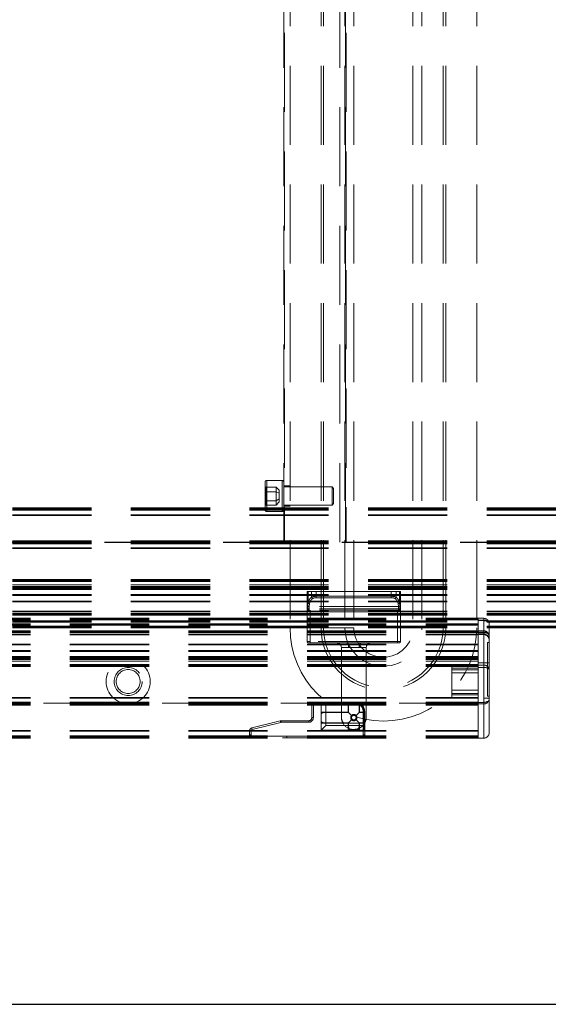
# Model space of a CAD drawing. Header units: millimetres. Extents: x 8 to 290, y 2 to 202.
# Tile 12 of 104: x 96 to 105, y 62 to 78. Entities that reach past the tile are written whole.
import ezdxf

# ---------------------------------------------------------------- set-up
doc = ezdxf.new("R2010")
doc.units = ezdxf.units.MM
doc.linetypes.add('HIDDEN', pattern=[1.905, 1.27, -0.635])

msp = doc.modelspace()

# ---------------------------------------------------------------- linework, layer by layer
at = {"color": 7, "linetype": 'HIDDEN', "lineweight": 18}
for p, q in [((100.53283, 105.48414), (100.53283, 67.88414)), ((101.03108, 105.48414), (101.03108, 67.88414)), ((101.07204, 105.48414), (101.07204, 67.88414)), ((101.41448, 105.48414), (101.41448, 67.88414)), ((101.55783, 105.48414), (101.55783, 67.88414)), ((102.50783, 105.48414), (102.50783, 67.88414)), ((102.65118, 105.48414), (102.65118, 67.88414)), ((102.99362, 105.48414), (102.99362, 67.88414)), ((103.03458, 105.48414), (103.03458, 67.88414)), ((103.53283, 105.48414), (103.53283, 67.88414)), ((100.43283, 69.25914), (100.43283, 104.10914)), ((100.44283, 104.10914), (100.44283, 69.25914)), ((101.42283, 69.25914), (101.42283, 104.10914)), ((101.43283, 104.10914), (101.43283, 69.25914)), ((101.33283, 69.25914), (101.33283, 92.48414)), ((100.13283, 69.80428), (100.13283, 70.22414)), ((100.40783, 70.24914), (100.15783, 70.24914)), ((100.15783, 70.24752), (100.15783, 69.7492)), ((100.40783, 70.24907), (100.40783, 69.75076)), ((100.14283, 70.06845), (100.14283, 70.14062)), ((100.14283, 70.14062), (100.30783, 70.14062)), ((100.14283, 69.92411), (100.14283, 70.06845)), ((100.30783, 70.06845), (100.14283, 70.06845)), ((100.30783, 70.14062), (100.30783, 70.06845)), ((100.30783, 70.14062), (100.35783, 70.09414)), ((100.30783, 70.06845), (100.30783, 69.92411)), ((100.35783, 70.04664), (100.30783, 70.06845)), ((100.53283, 70.16164), (100.43283, 70.16164)), ((101.20783, 70.14414), (100.43283, 70.14414)), ((101.20783, 69.85414), (101.20783, 70.14414)), ((101.23283, 70.11914), (101.20783, 70.14414)), ((101.23283, 70.11914), (101.23283, 69.87914)), ((100.14283, 69.85194), (100.14283, 69.92411)), ((100.14283, 69.92411), (100.30783, 69.92411)), ((100.30783, 69.92411), (100.35783, 69.95164)), ((100.30783, 69.92411), (100.30783, 69.85194)), ((71.30783, 69.80914), (140.73283, 69.80914)), ((71.30783, 69.79914), (140.73283, 69.79914)), ((71.30783, 69.78414), (140.73283, 69.78414)), ((71.30783, 69.77164), (140.73283, 69.77164)), ((100.13283, 69.77414), (100.13283, 69.80428)), ((100.14283, 69.85194), (100.30783, 69.85194)), ((100.15783, 69.74914), (100.40783, 69.74914)), ((100.30783, 69.85194), (100.35783, 69.90414)), ((100.43283, 69.85414), (101.20783, 69.85414)), ((100.43283, 69.83664), (100.53283, 69.83664)), ((101.20783, 69.85414), (101.23283, 69.87914)), ((71.30783, 69.69414), (140.73283, 69.69414)), ((71.30783, 69.68414), (140.73283, 69.68414)), ((71.30783, 69.27827), (140.73283, 69.27827)), ((71.30783, 69.2712), (140.73283, 69.2712)), ((71.30783, 69.26914), (140.73283, 69.26914)), ((71.30783, 69.26621), (140.73283, 69.26621)), ((140.73283, 69.25914), (71.30783, 69.25914)), ((140.73283, 69.25441), (71.30783, 69.25441)), ((71.30783, 69.25315), (140.73283, 69.25315)), ((71.30783, 69.25314), (140.73283, 69.25314)), ((71.30783, 69.25314), (140.73283, 69.25314)), ((71.30783, 69.25314), (140.73283, 69.25314)), ((71.30783, 69.25314), (140.73283, 69.25314)), ((71.30783, 69.25314), (140.73283, 69.25314)), ((71.30783, 69.25314), (140.73283, 69.25314)), ((71.30783, 69.25314), (140.73283, 69.25314)), ((71.30783, 69.25314), (140.73283, 69.25314)), ((71.30783, 69.25314), (140.73283, 69.25314)), ((71.30783, 69.25314), (140.73283, 69.25314)), ((71.30783, 69.25314), (140.73283, 69.25314)), ((71.30783, 69.25314), (140.73283, 69.25314)), ((71.30783, 69.25314), (140.73283, 69.25314)), ((71.30783, 69.25314), (140.73283, 69.25314)), ((71.30783, 69.25314), (140.73283, 69.25314)), ((71.30783, 69.25314), (140.73283, 69.25314)), ((71.30783, 69.25314), (140.73283, 69.25314)), ((71.30783, 69.25314), (140.73283, 69.25314)), ((71.30783, 69.25314), (140.73283, 69.25314)), ((71.30783, 69.25314), (140.73283, 69.25314)), ((71.30783, 69.25314), (140.73283, 69.25314)), ((71.30783, 69.25314), (140.73283, 69.25314)), ((71.30783, 69.25314), (140.73283, 69.25314)), ((71.30783, 69.25314), (140.73283, 69.25314)), ((71.30783, 69.25314), (140.73283, 69.25314)), ((71.30783, 69.25314), (140.73283, 69.25314)), ((71.30783, 69.25314), (140.73283, 69.25314)), ((71.30783, 69.25314), (140.73283, 69.25314)), ((71.30783, 69.25314), (140.73283, 69.25314)), ((71.30783, 69.25314), (140.73283, 69.25314)), ((71.30783, 69.25314), (140.73283, 69.25314)), ((71.30783, 69.25314), (140.73283, 69.25314)), ((71.30783, 69.25314), (140.73283, 69.25314)), ((71.30783, 69.25314), (140.73283, 69.25314)), ((71.30783, 69.25314), (140.73283, 69.25314)), ((71.30783, 69.25314), (140.73283, 69.25314)), ((71.30783, 69.25314), (140.73283, 69.25314)), ((71.30783, 69.25314), (140.73283, 69.25314)), ((71.30783, 69.25314), (140.73283, 69.25314)), ((71.30783, 69.25314), (140.73283, 69.25314)), ((71.30783, 69.25314), (140.73283, 69.25314)), ((71.30783, 69.25314), (140.73283, 69.25314)), ((71.30783, 69.25314), (140.73283, 69.25314)), ((71.30783, 69.25314), (140.73283, 69.25314)), ((71.30783, 69.25314), (140.73283, 69.25314)), ((71.30783, 69.25314), (140.73283, 69.25314)), ((71.30783, 69.25314), (140.73283, 69.25314)), ((71.30783, 69.25314), (140.73283, 69.25314)), ((71.30783, 69.25314), (140.73283, 69.25314)), ((71.30783, 69.25314), (140.73283, 69.25314)), ((71.30783, 69.25313), (140.73283, 69.25313)), ((71.30783, 69.25313), (140.73283, 69.25313)), ((71.30783, 69.25222), (140.73283, 69.25222)), ((71.30783, 69.25207), (140.73283, 69.25207)), ((71.30783, 69.24968), (140.73283, 69.24968)), ((71.30783, 69.24916), (140.73283, 69.24916)), ((71.30783, 69.24915), (140.73283, 69.24915)), ((71.30783, 69.24915), (140.73283, 69.24915)), ((71.30783, 69.24915), (140.73283, 69.24915)), ((71.30783, 69.24915), (140.73283, 69.24915)), ((71.30783, 69.24915), (140.73283, 69.24915)), ((71.30783, 69.24914), (140.73283, 69.24914)), ((71.30783, 69.24913), (140.73283, 69.24913)), ((71.30783, 69.24913), (140.73283, 69.24913)), ((71.30783, 69.24913), (140.73283, 69.24913)), ((71.30783, 69.24913), (140.73283, 69.24913)), ((71.30783, 69.24913), (140.73283, 69.24913)), ((71.30783, 69.24823), (140.73283, 69.24823)), ((71.30783, 69.248), (140.73283, 69.248)), ((71.30783, 69.24708), (140.73283, 69.24708)), ((71.30783, 69.24001), (140.73283, 69.24001)), ((71.30783, 69.22941), (140.73283, 69.22941)), ((71.30783, 69.16414), (107.47513, 69.16414)), ((71.30783, 69.15414), (107.45206, 69.15414)), ((71.30783, 69.15414), (140.73283, 69.15414)), ((71.30783, 68.65914), (107.58283, 68.65914)), ((71.30783, 68.64414), (107.40283, 68.64414)), ((71.30783, 68.64414), (140.73283, 68.64414)), ((71.30783, 68.63414), (107.417, 68.63414)), ((71.30783, 68.62414), (107.43316, 68.62414)), ((71.30783, 68.62414), (140.73283, 68.62414)), ((71.30783, 68.57164), (140.73283, 68.57164)), ((71.30783, 68.54414), (140.73283, 68.54414)), ((71.30783, 68.53414), (140.73283, 68.53414)), ((71.30783, 68.52414), (140.73283, 68.52414)), ((71.30783, 68.50914), (140.73283, 68.50914)), ((71.30783, 68.49914), (140.73283, 68.49914)), ((71.30783, 68.41914), (140.73283, 68.41914)), ((71.30783, 68.41015), (140.73283, 68.41015)), ((71.30783, 68.40914), (140.73283, 68.40914)), ((71.30783, 68.40061), (140.73283, 68.40061)), ((71.30783, 68.39914), (140.73283, 68.39914)), ((100.80783, 68.18914), (100.80783, 68.46414)), ((100.80783, 68.46414), (100.82396, 68.46414)), ((100.82396, 68.2786), (100.82396, 68.46414)), ((100.82396, 68.46414), (100.87762, 68.46414)), ((100.87762, 68.46414), (100.87762, 68.3734)), ((100.87762, 68.46414), (100.95536, 68.46414)), ((100.95536, 68.46414), (100.95536, 68.3881)), ((100.95536, 68.46414), (102.1603, 68.46414)), ((100.95536, 68.3881), (102.1603, 68.3881)), ((100.95536, 68.36503), (102.1603, 68.36503)), ((102.1603, 68.46414), (102.1603, 68.3881)), ((102.1603, 68.46414), (102.23804, 68.46414)), ((102.23804, 68.46414), (102.23804, 68.3734)), ((102.23804, 68.46414), (102.2917, 68.46414)), ((102.2917, 68.46414), (102.2917, 68.2786)), ((102.2917, 68.46414), (102.30783, 68.46414)), ((102.30783, 68.46414), (102.30783, 68.18914)), ((71.30783, 68.30914), (140.73283, 68.30914)), ((71.30783, 68.29914), (140.73283, 68.29914)), ((100.80783, 68.18914), (100.818, 68.18914)), ((100.80783, 67.66414), (100.80783, 68.18914)), ((100.818, 68.18914), (100.818, 68.22664)), ((100.818, 68.18914), (100.84046, 68.18914)), ((100.84046, 68.18914), (100.818, 68.18914)), ((100.84493, 68.27118), (100.84046, 68.22664)), ((100.84046, 68.22664), (100.84493, 68.27118)), ((102.2752, 68.22664), (100.84046, 68.22664)), ((100.84046, 68.22664), (100.84046, 68.18914)), ((102.2752, 68.18914), (100.84046, 68.18914)), ((100.84046, 68.18914), (100.84046, 68.16414)), ((100.84046, 68.16414), (100.84046, 68.18914)), ((102.2752, 68.22664), (102.27073, 68.27118)), ((102.27073, 68.27118), (102.2752, 68.22664)), ((102.2752, 68.22664), (102.2752, 68.18914)), ((102.2752, 68.18914), (102.29766, 68.18914)), ((102.2752, 68.16414), (102.2752, 68.18914)), ((102.2752, 68.18914), (102.2752, 68.16414)), ((102.29766, 68.18914), (102.2752, 68.18914)), ((102.29766, 68.22664), (102.29766, 68.18914)), ((102.29766, 68.18914), (102.30783, 68.18914)), ((102.30783, 67.66414), (102.30783, 68.18914)), ((34.13283, 68.03414), (103.55783, 68.03414)), ((34.13283, 68.02414), (103.55783, 68.02414)), ((34.13283, 68.00914), (103.55783, 68.00914)), ((71.30783, 68.14767), (140.73283, 68.14767)), ((71.30783, 68.13812), (140.73283, 68.13812)), ((71.30783, 68.10914), (140.73283, 68.10914)), ((71.30783, 68.09414), (140.73283, 68.09414)), ((71.30783, 68.08414), (140.73283, 68.08414)), ((100.84046, 68.16414), (100.83283, 68.16414)), ((102.2752, 68.16414), (100.84046, 68.16414)), ((100.85783, 68.13914), (100.84116, 68.13914)), ((100.84116, 68.13914), (100.85783, 68.13914)), ((100.85783, 68.16414), (100.85783, 68.13914)), ((100.85783, 68.13914), (100.85783, 68.16414)), ((102.25783, 68.13914), (100.85783, 68.13914)), ((100.85783, 68.13914), (100.85783, 67.66414)), ((102.25783, 68.13914), (102.25783, 68.16414)), ((102.25783, 68.16414), (102.25783, 68.13914)), ((102.2745, 68.13914), (102.25783, 68.13914)), ((102.25783, 67.66414), (102.25783, 68.13914)), ((102.25783, 68.13914), (102.2745, 68.13914)), ((102.28283, 68.16414), (102.2752, 68.16414)), ((103.64533, 68.03414), (103.55783, 68.03414)), ((103.55783, 68.02414), (103.55783, 68.03414)), ((103.55783, 67.83414), (103.55783, 68.02414)), ((103.69895, 68.01485), (103.69217, 68.02055)), ((34.13283, 67.94414), (103.55783, 67.94414)), ((34.13283, 67.93414), (103.55783, 67.93414)), ((34.13283, 67.92414), (103.55783, 67.92414)), ((71.30783, 67.99414), (140.73283, 67.99414)), ((71.30783, 67.98414), (140.73283, 67.98414)), ((71.30783, 67.97414), (140.73283, 67.97414)), ((71.30783, 67.90914), (140.73283, 67.90914)), ((71.30783, 67.89414), (140.73283, 67.89414)), ((71.30783, 67.88414), (140.73283, 67.88414)), ((101.07204, 67.88414), (101.03108, 67.88414)), ((101.41448, 67.88414), (101.07204, 67.88414)), ((101.55783, 67.88414), (101.41448, 67.88414)), ((102.65118, 67.88414), (102.50783, 67.88414)), ((102.99362, 67.88414), (102.65118, 67.88414)), ((103.03458, 67.88414), (102.99362, 67.88414)), ((103.55783, 68.00635), (103.64533, 68.00635)), ((103.64533, 67.99664), (103.55783, 67.99664)), ((103.64533, 67.80069), (103.64533, 68.00635)), ((103.64533, 67.99664), (103.64533, 66.68414)), ((103.73283, 67.77804), (103.73283, 67.94664)), ((34.13283, 67.83414), (103.55783, 67.83414)), ((34.13283, 67.82414), (103.55783, 67.82414)), ((34.13283, 67.80914), (103.55783, 67.80914)), ((34.13283, 67.78015), (103.55783, 67.78015)), ((34.13283, 67.77061), (103.55783, 67.77061)), ((103.64533, 67.83414), (103.55783, 67.83414)), ((103.55783, 67.80914), (103.55783, 67.83414)), ((103.64533, 67.82912), (103.55783, 67.82912)), ((103.55783, 67.80914), (103.64533, 67.80914)), ((103.55783, 67.29614), (103.55783, 67.80914)), ((103.64533, 67.80069), (103.55783, 67.80069)), ((103.55783, 67.77792), (103.64533, 67.77792)), ((103.64533, 67.7729), (103.55783, 67.7729)), ((103.64533, 67.82912), (103.64533, 67.83286)), ((103.64533, 67.82912), (103.64533, 67.77792)), ((103.64533, 67.32164), (103.64533, 67.80914)), ((103.64533, 67.7729), (103.64533, 67.80069)), ((103.64533, 67.77792), (103.64533, 67.7729)), ((103.73283, 67.75539), (103.73283, 67.77804)), ((103.73283, 67.32164), (103.73283, 67.74664)), ((34.13283, 67.61914), (103.55783, 67.61914)), ((34.13283, 67.60914), (103.55783, 67.60914)), ((100.80783, 67.66414), (100.85783, 67.66414)), ((100.85783, 67.66414), (100.80783, 67.66414)), ((100.85783, 67.63914), (100.83283, 67.63914)), ((102.25783, 67.66414), (100.85783, 67.66414)), ((100.85783, 67.66414), (100.85783, 67.63914)), ((100.85783, 67.63914), (100.85783, 67.66414)), ((101.44327, 67.63914), (100.85783, 67.63914)), ((101.47451, 67.56414), (101.35783, 67.56414)), ((101.35783, 67.56414), (101.35783, 66.44914)), ((101.6724, 67.63914), (101.44327, 67.63914)), ((101.64115, 67.56414), (101.75783, 67.56414)), ((101.6724, 67.63914), (102.25783, 67.63914)), ((101.75783, 66.44914), (101.75783, 67.56414)), ((102.30783, 67.66414), (102.25783, 67.66414)), ((102.25783, 67.66414), (102.25783, 67.63914)), ((102.30783, 67.66414), (102.25783, 67.66414)), ((102.25783, 67.66414), (102.25783, 67.63914)), ((102.28283, 67.63914), (102.25783, 67.63914)), ((103.70783, 67.6479), (103.73283, 67.6479)), ((103.70783, 66.78414), (103.70783, 67.6479)), ((34.13283, 67.51914), (103.55783, 67.51914)), ((34.13283, 67.51767), (103.55783, 67.51767)), ((34.13283, 67.50914), (103.55783, 67.50914)), ((34.13283, 67.50812), (103.55783, 67.50812)), ((34.13283, 67.49914), (103.55783, 67.49914)), ((34.13283, 67.41914), (103.55783, 67.41914)), ((34.13283, 67.40914), (103.55783, 67.40914)), ((34.13283, 67.39414), (103.55783, 67.39414)), ((34.13283, 67.38414), (103.55783, 67.38414)), ((34.13283, 67.37414), (103.55783, 67.37414)), ((34.13283, 67.34664), (103.55783, 67.34664)), ((34.13283, 67.29414), (103.55783, 67.29414)), ((34.13283, 67.28414), (103.55783, 67.28414)), ((34.13283, 67.27414), (103.55783, 67.27414)), ((34.13283, 67.25914), (103.55783, 67.25914)), ((103.13283, 67.23414), (103.13283, 67.28414)), ((103.13283, 67.23414), (103.55783, 67.23414)), ((103.13283, 66.80414), (103.13283, 67.23414)), ((103.64533, 67.32164), (103.55783, 67.32164)), ((103.55783, 67.28414), (103.55783, 67.29614)), ((103.55783, 67.28414), (103.64533, 67.28414)), ((103.55783, 67.25914), (103.55783, 67.28414)), ((103.55783, 66.67827), (103.55783, 67.25914)), ((103.55783, 67.24664), (103.64533, 67.24664)), ((103.64533, 67.28414), (103.64533, 67.32164)), ((103.73283, 67.32164), (103.64533, 67.32164)), ((103.64533, 66.75414), (103.64533, 67.24664)), ((103.55783, 67.20914), (103.13283, 67.20914)), ((103.13283, 67.15914), (103.55783, 67.15914)), ((103.73283, 66.75414), (103.73283, 67.20708)), ((34.13283, 66.76414), (103.55783, 66.76414)), ((34.13283, 66.75414), (103.55783, 66.75414)), ((103.55783, 66.87914), (103.13283, 66.87914)), ((103.13283, 66.82914), (103.55783, 66.82914)), ((103.55783, 66.80414), (103.13283, 66.80414)), ((103.13283, 66.75414), (103.13283, 66.80414)), ((103.64533, 66.75414), (103.73283, 66.75414)), ((103.64533, 66.75414), (103.64533, 66.10914)), ((103.70783, 66.78414), (103.73283, 66.78414)), ((103.73283, 66.19664), (103.73283, 66.75414)), ((34.13283, 66.68887), (103.55783, 66.68887)), ((34.13283, 66.67827), (103.55783, 66.67827)), ((34.13283, 66.6712), (103.55783, 66.6712)), ((103.55783, 66.67028), (34.13283, 66.67028)), ((103.55783, 66.67005), (34.13283, 66.67005)), ((103.55783, 66.66915), (34.13283, 66.66915)), ((103.55783, 66.66915), (34.13283, 66.66915)), ((103.55783, 66.66915), (34.13283, 66.66915)), ((103.55783, 66.66915), (34.13283, 66.66915)), ((103.55783, 66.66915), (34.13283, 66.66915)), ((103.55783, 66.66914), (34.13283, 66.66914)), ((103.55783, 66.66913), (34.13283, 66.66913)), ((103.55783, 66.66913), (34.13283, 66.66913)), ((103.55783, 66.66913), (34.13283, 66.66913)), ((103.55783, 66.66913), (34.13283, 66.66913)), ((103.55783, 66.66913), (34.13283, 66.66913)), ((103.55783, 66.66913), (34.13283, 66.66913)), ((103.55783, 66.66912), (34.13283, 66.66912)), ((34.13283, 66.6686), (103.55783, 66.6686)), ((34.13283, 66.66621), (103.55783, 66.66621)), ((34.13283, 66.66606), (103.55783, 66.66606)), ((34.13283, 66.66515), (103.55783, 66.66515)), ((34.13283, 66.66514), (103.55783, 66.66514)), ((34.13283, 66.66514), (103.55783, 66.66514)), ((34.13283, 66.66514), (103.55783, 66.66514)), ((34.13283, 66.66514), (103.55783, 66.66514)), ((34.13283, 66.66514), (103.55783, 66.66514)), ((34.13283, 66.66514), (103.55783, 66.66514)), ((34.13283, 66.66514), (103.55783, 66.66514)), ((34.13283, 66.66514), (103.55783, 66.66514)), ((34.13283, 66.66514), (103.55783, 66.66514)), ((34.13283, 66.66514), (103.55783, 66.66514)), ((34.13283, 66.66514), (103.55783, 66.66514)), ((34.13283, 66.66514), (103.55783, 66.66514)), ((34.13283, 66.66514), (103.55783, 66.66514)), ((34.13283, 66.66514), (103.55783, 66.66514)), ((34.13283, 66.66514), (103.55783, 66.66514)), ((34.13283, 66.66514), (103.55783, 66.66514)), ((34.13283, 66.66514), (103.55783, 66.66514)), ((34.13283, 66.66514), (103.55783, 66.66514)), ((34.13283, 66.66514), (103.55783, 66.66514)), ((34.13283, 66.66514), (103.55783, 66.66514)), ((34.13283, 66.66514), (103.55783, 66.66514)), ((34.13283, 66.66514), (103.55783, 66.66514)), ((34.13283, 66.66514), (103.55783, 66.66514)), ((34.13283, 66.66514), (103.55783, 66.66514)), ((34.13283, 66.66514), (103.55783, 66.66514)), ((34.13283, 66.66514), (103.55783, 66.66514)), ((34.13283, 66.66514), (103.55783, 66.66514)), ((34.13283, 66.66514), (103.55783, 66.66514)), ((34.13283, 66.66514), (103.55783, 66.66514)), ((34.13283, 66.66514), (103.55783, 66.66514)), ((34.13283, 66.66514), (103.55783, 66.66514)), ((34.13283, 66.66514), (103.55783, 66.66514)), ((34.13283, 66.66514), (103.55783, 66.66514)), ((34.13283, 66.66514), (103.55783, 66.66514)), ((34.13283, 66.66514), (103.55783, 66.66514)), ((34.13283, 66.66514), (103.55783, 66.66514)), ((34.13283, 66.66514), (103.55783, 66.66514)), ((34.13283, 66.66514), (103.55783, 66.66514)), ((34.13283, 66.66514), (103.55783, 66.66514)), ((34.13283, 66.66514), (103.55783, 66.66514)), ((34.13283, 66.66514), (103.55783, 66.66514)), ((34.13283, 66.66514), (103.55783, 66.66514)), ((34.13283, 66.66514), (103.55783, 66.66514)), ((34.13283, 66.66514), (103.55783, 66.66514)), ((34.13283, 66.66514), (103.55783, 66.66514)), ((34.13283, 66.66514), (103.55783, 66.66514)), ((34.13283, 66.66514), (103.55783, 66.66514)), ((34.13283, 66.66514), (103.55783, 66.66514)), ((34.13283, 66.66514), (103.55783, 66.66514)), ((34.13283, 66.66514), (103.55783, 66.66514)), ((34.13283, 66.66513), (103.55783, 66.66513)), ((34.13283, 66.66513), (103.55783, 66.66513)), ((34.13283, 66.66387), (103.55783, 66.66387)), ((34.13283, 66.65914), (103.55783, 66.65914)), ((34.13283, 66.65207), (103.55783, 66.65207)), ((34.13283, 66.64914), (103.55783, 66.64914)), ((34.13283, 66.64708), (103.55783, 66.64708)), ((34.13283, 66.64001), (103.55783, 66.64001)), ((100.90783, 66.63914), (100.88283, 66.63914)), ((100.88283, 66.63914), (100.88283, 66.43914)), ((100.88283, 66.63914), (100.90783, 66.63914)), ((100.90783, 66.63914), (100.90783, 66.43914)), ((101.58283, 66.68914), (100.93283, 66.68914)), ((100.93283, 66.68914), (100.93283, 66.66414)), ((100.93283, 66.66414), (100.93283, 66.68914)), ((101.58283, 66.66414), (100.93283, 66.66414)), ((101.10783, 66.67664), (101.03283, 66.67664)), ((101.03283, 66.67664), (101.03283, 66.52914)), ((101.03283, 66.67664), (101.10783, 66.67664)), ((101.10783, 66.68914), (101.10783, 66.67664)), ((101.10783, 66.68914), (101.10783, 66.67664)), ((101.46783, 66.67664), (101.10783, 66.67664)), ((101.10783, 66.67664), (101.10783, 66.52914)), ((101.46783, 66.68914), (101.46783, 66.67664)), ((101.46783, 66.67664), (101.46783, 66.68914)), ((101.47313, 66.67664), (101.46783, 66.67664)), ((101.46783, 66.67664), (101.46783, 66.52914)), ((101.46783, 66.67664), (101.47313, 66.67664)), ((101.58136, 66.67664), (101.47313, 66.67664)), ((101.47313, 66.52385), (101.47313, 66.67664)), ((101.47313, 66.67664), (101.58136, 66.67664)), ((101.58283, 66.66414), (101.58283, 66.68914)), ((101.58283, 66.66414), (101.58283, 66.68914)), ((101.64254, 66.66031), (101.64783, 66.66031)), ((101.64254, 66.66031), (101.64254, 66.52385)), ((101.64783, 66.66031), (101.64254, 66.66031)), ((101.64783, 66.66031), (101.65374, 66.67132)), ((101.65374, 66.67132), (101.64783, 66.66031)), ((101.64783, 66.52914), (101.64783, 66.66031)), ((103.55783, 66.68414), (103.64533, 66.68414)), ((103.55783, 66.6712), (103.55783, 66.67827)), ((103.55783, 66.66621), (103.55783, 66.6712)), ((103.55783, 66.66317), (103.55783, 66.66621)), ((103.55783, 66.65511), (103.55783, 66.66317)), ((103.64533, 66.65914), (103.55783, 66.65914)), ((103.55783, 66.65207), (103.55783, 66.65511)), ((103.55783, 66.64708), (103.55783, 66.65207)), ((103.55783, 66.64001), (103.55783, 66.64708)), ((103.55783, 66.13414), (103.55783, 66.64001)), ((103.64533, 66.10914), (103.64533, 66.65914)), ((100.90783, 66.43914), (100.88283, 66.43914)), ((100.90783, 66.43914), (100.88283, 66.43914)), ((101.10783, 66.52914), (101.03283, 66.52914)), ((101.03283, 66.49208), (101.03283, 66.52914)), ((101.03283, 66.52914), (101.10783, 66.52914)), ((101.03283, 66.49208), (101.03283, 66.3862)), ((101.10783, 66.52914), (101.10783, 66.52385)), ((101.46783, 66.52914), (101.10783, 66.52914)), ((101.10783, 66.52914), (101.10783, 66.52385)), ((101.10783, 66.52385), (101.10783, 66.35443)), ((101.47313, 66.52385), (101.10783, 66.52385)), ((101.10783, 66.35443), (101.10783, 66.52385)), ((101.46783, 66.52914), (101.47313, 66.52385)), ((101.47313, 66.52385), (101.52248, 66.4745)), ((101.64254, 66.52385), (101.59319, 66.4745)), ((101.64254, 66.52385), (101.64783, 66.52914)), ((101.64254, 66.52385), (101.72033, 66.52385)), ((101.72033, 66.52914), (101.64783, 66.52914)), ((101.70783, 66.53914), (101.73283, 66.53914)), ((101.70783, 66.16414), (101.70783, 66.53914)), ((101.70783, 66.53914), (101.73283, 66.53914)), ((101.72033, 66.53914), (101.73283, 66.53914)), ((101.72033, 66.53914), (101.72033, 66.52914)), ((101.73283, 66.53914), (101.72033, 66.53914)), ((101.73283, 66.52914), (101.72033, 66.52914)), ((101.72033, 66.52914), (101.72033, 66.52385)), ((101.72033, 66.52914), (101.73283, 66.52914)), ((101.72033, 66.52914), (101.72033, 66.52385)), ((101.72033, 66.35443), (101.72033, 66.52385)), ((101.72033, 66.52385), (101.72033, 66.35443)), ((101.73283, 66.53914), (101.73283, 66.16414)), ((100.37686, 66.38765), (99.9207, 66.27361)), ((99.92677, 66.24935), (99.9207, 66.27361)), ((99.92677, 66.24935), (99.9207, 66.27361)), ((100.38292, 66.36339), (99.92677, 66.24935)), ((100.37686, 66.38765), (100.38292, 66.36339)), ((100.38292, 66.36339), (100.37686, 66.38765)), ((100.83283, 66.38914), (100.38899, 66.38914)), ((100.38899, 66.36414), (100.38899, 66.38914)), ((100.38899, 66.36414), (100.38899, 66.38914)), ((100.83283, 66.36414), (100.38899, 66.36414)), ((100.83283, 66.36414), (100.83283, 66.38914)), ((100.83283, 66.36414), (100.83283, 66.38914)), ((101.03283, 66.34914), (101.03283, 66.3862)), ((101.03283, 66.34914), (101.10783, 66.34914)), ((101.03283, 66.34914), (101.03283, 66.23914)), ((101.10783, 66.34914), (101.03283, 66.34914)), ((101.03283, 66.23914), (101.10783, 66.31414)), ((101.10783, 66.35443), (101.47313, 66.35443)), ((101.10783, 66.34914), (101.10783, 66.35443)), ((101.10783, 66.34914), (101.10783, 66.35443)), ((101.10783, 66.34914), (101.46783, 66.34914)), ((101.10783, 66.31414), (101.10783, 66.34914)), ((101.3937, 66.34914), (101.10783, 66.34914)), ((101.10783, 66.31414), (101.46783, 66.31414)), ((101.72196, 66.34914), (101.3937, 66.34914)), ((101.47313, 66.35443), (101.46783, 66.34914)), ((101.46783, 66.34914), (101.46783, 66.31414)), ((101.46783, 66.31414), (101.47313, 66.31414)), ((101.46783, 66.31414), (101.46783, 66.23914)), ((101.47313, 66.31414), (101.46783, 66.31414)), ((101.46783, 66.23914), (101.46783, 66.31414)), ((101.52248, 66.40378), (101.47313, 66.35443)), ((101.47313, 66.31414), (101.47313, 66.35443)), ((101.64254, 66.31414), (101.47313, 66.31414)), ((101.64254, 66.31414), (101.47313, 66.31414)), ((101.56636, 66.39077), (101.55783, 66.38914)), ((101.59319, 66.40378), (101.64254, 66.35443)), ((101.64254, 66.35443), (101.64254, 66.31414)), ((101.64254, 66.35443), (101.64783, 66.34914)), ((101.72033, 66.35443), (101.64254, 66.35443)), ((101.64783, 66.31414), (101.64254, 66.31414)), ((101.64783, 66.31414), (101.64254, 66.31414)), ((101.72033, 66.34914), (101.64783, 66.34914)), ((101.64783, 66.34914), (101.64783, 66.31414)), ((101.64783, 66.23914), (101.64783, 66.31414)), ((101.64783, 66.31414), (101.72033, 66.31414)), ((101.64783, 66.31414), (101.64783, 66.23914)), ((101.72033, 66.34914), (101.72033, 66.35443)), ((101.72033, 66.34914), (101.72033, 66.35443)), ((101.72033, 66.34914), (101.72033, 66.31414)), ((101.72033, 66.34914), (101.73283, 66.34914)), ((101.72033, 66.23914), (101.72033, 66.31414)), ((101.73283, 66.31414), (101.72033, 66.31414)), ((101.72033, 66.31414), (101.72033, 66.23914)), ((101.73283, 66.31414), (101.72033, 66.31414)), ((34.13283, 66.23414), (103.55783, 66.23414)), ((34.13283, 66.22414), (103.55783, 66.22414)), ((34.13283, 66.14664), (103.55783, 66.14664)), ((34.13283, 66.13414), (103.55783, 66.13414)), ((34.13283, 66.11914), (103.55783, 66.11914)), ((99.90783, 66.2251), (99.88283, 66.2251)), ((99.88283, 66.16414), (99.88283, 66.2251)), ((99.88283, 66.2251), (99.90783, 66.2251)), ((99.90783, 66.16414), (99.88283, 66.16414)), ((99.88283, 66.16414), (99.90783, 66.16414)), ((99.90783, 66.2251), (99.90783, 66.16414)), ((101.68283, 66.13914), (99.93283, 66.13914)), ((99.93283, 66.13914), (99.93283, 66.11414)), ((99.93283, 66.11414), (99.93283, 66.13914)), ((99.93283, 66.13914), (100.48283, 66.13914)), ((101.68283, 66.11414), (99.93283, 66.11414)), ((101.55783, 66.13914), (100.48283, 66.13914)), ((100.48283, 66.11414), (100.48283, 66.13914)), ((101.03283, 66.23914), (101.46783, 66.23914)), ((101.50489, 66.23914), (101.46783, 66.23914)), ((101.50489, 66.23914), (101.61077, 66.23914)), ((101.55783, 66.13914), (101.55783, 66.11414)), ((101.55783, 66.13914), (101.68283, 66.13914)), ((101.61077, 66.23914), (101.64783, 66.23914)), ((101.72033, 66.23914), (101.64783, 66.23914)), ((101.68283, 66.13914), (101.68283, 66.11414)), ((101.68283, 66.13914), (101.68283, 66.11414)), ((101.73283, 66.16414), (101.70783, 66.16414)), ((101.70783, 66.16414), (101.73283, 66.16414)), ((103.55783, 66.11414), (103.55783, 66.13414)), ((103.55783, 66.10914), (103.55783, 66.11414)), ((34.13283, 66.10914), (103.55783, 66.10914)), ((103.64533, 66.10914), (103.55783, 66.10914))]:
    msp.add_line(p, q, dxfattribs=at)
at = {"color": 7, "linetype": 'Continuous', "lineweight": 25}
msp.add_line((31.58283, 61.83414), (106.28283, 61.83414), dxfattribs=at)
at = {"color": 7, "linetype": 'HIDDEN', "lineweight": 18, "flags": 128}
for points in [[(101.47313, 66.67664), (101.47302, 66.67908), (101.47272, 66.68142), (101.47223, 66.68358), (101.47157, 66.68548), (101.47077, 66.68703), (101.46986, 66.68819), (101.46886, 66.6889), (101.46783, 66.68914)], [(101.46783, 66.68914), (101.46886, 66.6889), (101.46986, 66.68819), (101.47077, 66.68703), (101.47157, 66.68548), (101.47223, 66.68358), (101.47272, 66.68142), (101.47302, 66.67908), (101.47313, 66.67664)], [(101.03283, 66.49208), (101.03427, 66.49828), (101.03854, 66.50424), (101.04547, 66.50973), (101.0548, 66.51454), (101.06616, 66.51849), (101.07913, 66.52143), (101.0932, 66.52324), (101.10783, 66.52385)], [(101.10783, 66.52385), (101.0932, 66.52324), (101.07913, 66.52143), (101.06616, 66.51849), (101.0548, 66.51454), (101.04547, 66.50973), (101.03854, 66.50424), (101.03427, 66.49828), (101.03283, 66.49208)], [(101.72033, 66.52385), (101.72277, 66.52395), (101.72511, 66.52425), (101.72728, 66.52474), (101.72917, 66.5254), (101.73072, 66.5262), (101.73188, 66.52711), (101.73259, 66.52811), (101.73283, 66.52914)], [(101.73283, 66.52914), (101.73259, 66.52811), (101.73188, 66.52711), (101.73072, 66.5262), (101.72917, 66.5254), (101.72728, 66.52474), (101.72511, 66.52425), (101.72277, 66.52395), (101.72033, 66.52385)], [(101.10783, 66.35443), (101.0932, 66.35504), (101.07913, 66.35685), (101.06616, 66.35979), (101.0548, 66.36374), (101.04547, 66.36855), (101.03854, 66.37404), (101.03427, 66.38), (101.03283, 66.3862)], [(101.03283, 66.3862), (101.03427, 66.38), (101.03854, 66.37404), (101.04547, 66.36855), (101.0548, 66.36374), (101.06616, 66.35979), (101.07913, 66.35685), (101.0932, 66.35504), (101.10783, 66.35443)], [(101.50489, 66.23914), (101.49869, 66.24058), (101.49273, 66.24485), (101.48724, 66.25178), (101.48243, 66.26111), (101.47848, 66.27247), (101.47554, 66.28544), (101.47374, 66.29951), (101.47313, 66.31414)], [(101.47313, 66.31414), (101.47374, 66.29951), (101.47554, 66.28544), (101.47848, 66.27247), (101.48243, 66.26111), (101.48724, 66.25178), (101.49273, 66.24485), (101.49869, 66.24058), (101.50489, 66.23914)], [(101.64254, 66.31414), (101.64193, 66.29951), (101.64012, 66.28544), (101.63718, 66.27247), (101.63323, 66.26111), (101.62842, 66.25178), (101.62293, 66.24485), (101.61697, 66.24058), (101.61077, 66.23914)], [(101.61077, 66.23914), (101.61697, 66.24058), (101.62293, 66.24485), (101.62842, 66.25178), (101.63323, 66.26111), (101.63718, 66.27247), (101.64012, 66.28544), (101.64193, 66.29951), (101.64254, 66.31414)], [(101.73283, 66.34914), (101.73259, 66.35017), (101.73188, 66.35117), (101.73072, 66.35208), (101.72917, 66.35288), (101.72728, 66.35354), (101.72511, 66.35403), (101.72277, 66.35433), (101.72033, 66.35443)], [(101.72033, 66.35443), (101.72277, 66.35433), (101.72511, 66.35403), (101.72728, 66.35354), (101.72917, 66.35288), (101.73072, 66.35208), (101.73188, 66.35117), (101.73259, 66.35017), (101.73283, 66.34914)]]:
    msp.add_lwpolyline(points, dxfattribs=at)
at = {"color": 7, "linetype": 'HIDDEN', "lineweight": 18}
for centre, radius in [((97.93283, 67.01914), 0.355), ((97.93283, 67.01914), 0.225), ((97.93283, 67.01914), 0.1925), ((101.55783, 66.43914), 0.05), ((101.55783, 66.43914), 0.0375)]:
    msp.add_circle(centre, radius, dxfattribs=at)
for centre, radius, start, end in [((100.15783, 70.22414), 0.025, 90, 180), ((100.40783, 70.22414), 0.025, 360, 90), ((100.15783, 69.77414), 0.025, 180, 270), ((100.40783, 69.77414), 0.025, 270, 360), ((100.83283, 68.18914), 0.025, 180, 270), ((100.8418, 68.18793), 0.02383, 177.098223, 266.769424), ((102.27386, 68.18793), 0.02383, 273.230576, 2.901777), ((102.28283, 68.18914), 0.025, 270, 360), ((102.03283, 67.88414), 1.5, 180, 0), ((102.03283, 67.88414), 1.00175, 180, 0), ((102.03283, 67.88414), 0.96079, 180, 0), ((102.03283, 67.88414), 0.61835, 180, 0), ((102.03283, 67.88414), 0.475, 180, 0), ((103.66574, 67.69919), 0.10354, 49.609308, 101.369055), ((103.6508, 67.69583), 0.08227, 4.40195, 93.811261), ((103.64533, 67.6854), 0.0875, 360, 90), ((100.83283, 67.66414), 0.025, 180, 270), ((101.28283, 67.56414), 0.075, 360, 90), ((101.83283, 67.56414), 0.075, 90, 180), ((102.28283, 67.66414), 0.025, 270, 360), ((103.64533, 66.74664), 0.0875, 270, 359.999914), ((100.93283, 66.63914), 0.05, 90, 180), ((100.93283, 66.63914), 0.025, 90, 180), ((100.93283, 66.63914), 0.025, 90, 180), ((101.02033, 66.67664), 0.0125, 360, 90), ((101.58283, 66.53914), 0.15, 360, 90), ((101.58283, 66.53914), 0.125, 360, 90), ((101.58283, 66.53914), 0.125, 360, 90), ((101.58283, 66.53914), 0.1375, 360, 61.788524), ((101.58283, 66.53914), 0.1375, 360, 61.788524), ((100.83283, 66.43914), 0.05, 270, 360), ((100.83283, 66.43914), 0.075, 270, 360), ((100.83283, 66.43914), 0.075, 270, 360), ((99.93283, 66.2251), 0.05, 104.036243, 180), ((100.38899, 66.33914), 0.05, 90, 104.036243), ((100.38899, 66.33914), 0.025, 90, 104.036243), ((100.38899, 66.33914), 0.025, 90, 104.036243), ((101.55783, 66.44914), 0.2, 213.029284, 270), ((99.93283, 66.16414), 0.05, 180, 270), ((99.93283, 66.2251), 0.025, 104.036243, 180), ((99.93283, 66.2251), 0.025, 104.036243, 180), ((99.93283, 66.16414), 0.025, 180, 270), ((99.93283, 66.16414), 0.025, 180, 270), ((101.56294, 66.36922), 0.12019, 267.565164, 287.391178), ((101.68283, 66.16414), 0.025, 270, 360), ((101.68283, 66.16414), 0.05, 270, 360), ((101.68283, 66.16414), 0.025, 270, 360), ((101.72033, 66.22664), 0.0125, 360, 90), ((103.64533, 66.19664), 0.0875, 270, 360)]:
    msp.add_arc(centre, radius, start, end, dxfattribs=at)
for centre, major_axis, ratio, start_param, end_param in [((100.14283, 70.15217), (0, -0.01155), 0.8660254, 4.71238898, 6.28318531), ((100.14283, 70.07422), (0.01, 0), 0.57735027, 3.14159265, 4.71238898), ((100.14283, 69.91834), (0.01, 0), 0.57735027, 1.57079633, 3.14159265), ((100.14283, 69.8404), (0, -0.01155), 0.8660254, 3.14159265, 4.71238898)]:
    msp.add_ellipse(centre, major_axis=major_axis, ratio=ratio, start_param=start_param, end_param=end_param, dxfattribs=at)
for points, knots in [([(100.35783, 70.09414), (100.35783, 70.09286), (100.35783, 70.09039), (100.35783, 70.0728), (100.35783, 70.05537), (100.35783, 70.04664)], [0, 0, 0, 0, 0.3523983, 0.6756628, 1, 1, 1, 1]), ([(100.35783, 70.04664), (100.35783, 70.03606), (100.35783, 70.01564), (100.35783, 69.98139), (100.35783, 69.96161), (100.35783, 69.95164)], [0, 0, 0, 0, 0.34773841, 0.67098205, 1, 1, 1, 1]), ([(100.35783, 69.95164), (100.35783, 69.94165), (100.35783, 69.92301), (100.35783, 69.90708), (100.35783, 69.9051), (100.35783, 69.90414)], [0, 0, 0, 0, 0.37378233, 0.69712192, 1, 1, 1, 1]), ([(100.82396, 68.2786), (100.82646, 68.28847), (100.83158, 68.30871), (100.84784, 68.34375), (100.86574, 68.36157), (100.87762, 68.3734)], [0, 0, 0, 0, 0.24222253, 0.49675002, 1, 1, 1, 1]), ([(100.87762, 68.3734), (100.86574, 68.36157), (100.84784, 68.34375), (100.83158, 68.30871), (100.82646, 68.28847), (100.82396, 68.2786)], [0, 0, 0, 0, 0.503249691, 0.757764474, 1, 1, 1, 1]), ([(100.84493, 68.27118), (100.84737, 68.27965), (100.85239, 68.29708), (100.8683, 68.3274), (100.88556, 68.34242), (100.89706, 68.35243)], [0, 0, 0, 0, 0.23981781, 0.49324863, 1, 1, 1, 1]), ([(100.89706, 68.35243), (100.88556, 68.34242), (100.8683, 68.3274), (100.85239, 68.29708), (100.84737, 68.27965), (100.84493, 68.27118)], [0, 0, 0, 0, 0.50675156, 0.76020487, 1, 1, 1, 1]), ([(100.87762, 68.3734), (100.88227, 68.37575), (100.89181, 68.38057), (100.91066, 68.3849), (100.93222, 68.38764), (100.94753, 68.38794), (100.95536, 68.3881)], [0, 0, 0, 0, 0.24025878, 0.49396276, 0.74140995, 1, 1, 1, 1]), ([(100.95536, 68.3881), (100.94765, 68.38795), (100.93233, 68.38764), (100.91075, 68.38492), (100.89181, 68.38057), (100.88227, 68.37575), (100.87762, 68.3734)], [0, 0, 0, 0, 0.25488838, 0.50603622, 0.75972823, 1, 1, 1, 1]), ([(100.87762, 68.3734), (100.87852, 68.37113), (100.88032, 68.36658), (100.88504, 68.36043), (100.89074, 68.35536), (100.89495, 68.35341), (100.89706, 68.35243)], [0, 0, 0, 0, 0.25017332, 0.50004979, 0.7500239, 1, 1, 1, 1]), ([(100.87762, 68.3734), (100.87853, 68.37113), (100.88033, 68.36659), (100.88503, 68.36043), (100.89074, 68.35534), (100.89495, 68.3534), (100.89706, 68.35243)], [0, 0, 0, 0, 0.24997611, 0.49995022, 0.74982667, 1, 1, 1, 1]), ([(100.89706, 68.35243), (100.90066, 68.35451), (100.90791, 68.35869), (100.92223, 68.36236), (100.93823, 68.36463), (100.94963, 68.3649), (100.95536, 68.36503)], [0, 0, 0, 0, 0.24082655, 0.48588414, 0.7412524, 1, 1, 1, 1]), ([(100.95536, 68.36503), (100.94963, 68.3649), (100.93823, 68.36463), (100.92223, 68.36236), (100.90791, 68.35869), (100.90066, 68.35451), (100.89706, 68.35243)], [0, 0, 0, 0, 0.25874787, 0.5141164, 0.75919228, 1, 1, 1, 1]), ([(102.1603, 68.3881), (102.16801, 68.38795), (102.18333, 68.38764), (102.20491, 68.38492), (102.22385, 68.38057), (102.23339, 68.37575), (102.23804, 68.3734)], [0, 0, 0, 0, 0.25488838, 0.50603622, 0.75972823, 1, 1, 1, 1]), ([(102.23804, 68.3734), (102.23339, 68.37575), (102.22385, 68.38057), (102.20501, 68.3849), (102.18345, 68.38764), (102.16813, 68.38794), (102.1603, 68.3881)], [0, 0, 0, 0, 0.24025878, 0.49396276, 0.74140995, 1, 1, 1, 1]), ([(102.1603, 68.36503), (102.16603, 68.3649), (102.17743, 68.36463), (102.19343, 68.36236), (102.20775, 68.35869), (102.21501, 68.35451), (102.2186, 68.35243)], [0, 0, 0, 0, 0.25874787, 0.5141164, 0.75919228, 1, 1, 1, 1]), ([(102.2186, 68.35243), (102.21501, 68.35451), (102.20775, 68.35869), (102.19343, 68.36236), (102.17743, 68.36463), (102.16603, 68.3649), (102.1603, 68.36503)], [0, 0, 0, 0, 0.24082655, 0.48588414, 0.7412524, 1, 1, 1, 1]), ([(102.23804, 68.3734), (102.23714, 68.37113), (102.23533, 68.36659), (102.23063, 68.36043), (102.22492, 68.35534), (102.22071, 68.3534), (102.2186, 68.35243)], [0, 0, 0, 0, 0.24997611, 0.49995022, 0.74982667, 1, 1, 1, 1]), ([(102.2186, 68.35243), (102.22071, 68.3534), (102.22492, 68.35534), (102.23063, 68.36043), (102.23533, 68.36659), (102.23714, 68.37113), (102.23804, 68.3734)], [0, 0, 0, 0, 0.25017333, 0.50004978, 0.75002389, 1, 1, 1, 1]), ([(102.2186, 68.35243), (102.23011, 68.34242), (102.24736, 68.3274), (102.26327, 68.29708), (102.26829, 68.27965), (102.27073, 68.27118)], [0, 0, 0, 0, 0.50675156, 0.76020487, 1, 1, 1, 1]), ([(102.27073, 68.27118), (102.26829, 68.27965), (102.26327, 68.29708), (102.24736, 68.3274), (102.23011, 68.34242), (102.2186, 68.35243)], [0, 0, 0, 0, 0.23981781, 0.49324863, 1, 1, 1, 1]), ([(102.23804, 68.3734), (102.24992, 68.36157), (102.26782, 68.34375), (102.28408, 68.30871), (102.2892, 68.28847), (102.2917, 68.2786)], [0, 0, 0, 0, 0.50324969, 0.75776447, 1, 1, 1, 1]), ([(102.2917, 68.2786), (102.2892, 68.28847), (102.28408, 68.30871), (102.26782, 68.34375), (102.24992, 68.36157), (102.23804, 68.3734)], [0, 0, 0, 0, 0.24222253, 0.49675002, 1, 1, 1, 1]), ([(100.84116, 68.13914), (100.83854, 68.13943), (100.83291, 68.14006), (100.82335, 68.14584), (100.81478, 68.15682), (100.8089, 68.17242), (100.80819, 68.18352), (100.80783, 68.18914)], [0, 0, 0, 0, 0.1043556, 0.22417385, 0.47150212, 0.73251459, 1, 1, 1, 1]), ([(100.80783, 68.18914), (100.80819, 68.1835), (100.80891, 68.17236), (100.81483, 68.15673), (100.8234, 68.14568), (100.83298, 68.14001), (100.83855, 68.13942), (100.84116, 68.13914)], [0, 0, 0, 0, 0.26823583, 0.52994747, 0.77865526, 0.89597787, 1, 1, 1, 1]), ([(100.818, 68.22664), (100.81819, 68.23556), (100.81858, 68.25357), (100.82216, 68.2702), (100.82396, 68.2786)], [0, 0, 0, 0, 0.49510647, 1, 1, 1, 1]), ([(100.82396, 68.2786), (100.82216, 68.2702), (100.81858, 68.25357), (100.81819, 68.23555), (100.818, 68.22664)], [0, 0, 0, 0, 0.50519388, 1, 1, 1, 1]), ([(100.84493, 68.27118), (100.84259, 68.27167), (100.83791, 68.27265), (100.8301, 68.27516), (100.82629, 68.2773), (100.82396, 68.2786)], [0, 0, 0, 0, 0.28070848, 0.5612194, 1, 1, 1, 1]), ([(100.84493, 68.27118), (100.84283, 68.27161), (100.83864, 68.27248), (100.83279, 68.2743), (100.82764, 68.27638), (100.82519, 68.27786), (100.82396, 68.2786)], [0, 0, 0, 0, 0.25008715, 0.50002522, 0.75001185, 1, 1, 1, 1]), ([(102.2917, 68.2786), (102.29031, 68.27777), (102.28753, 68.27612), (102.28045, 68.27335), (102.27441, 68.272), (102.27073, 68.27118)], [0, 0, 0, 0, 0.28060968, 0.56117677, 1, 1, 1, 1]), ([(102.27073, 68.27118), (102.27307, 68.27167), (102.27775, 68.27265), (102.28556, 68.27516), (102.28937, 68.2773), (102.2917, 68.2786)], [0, 0, 0, 0, 0.28070848, 0.5612194, 1, 1, 1, 1]), ([(102.30783, 68.18914), (102.30747, 68.18352), (102.30676, 68.17241), (102.30087, 68.15681), (102.2923, 68.14583), (102.28274, 68.14005), (102.27712, 68.13943), (102.2745, 68.13914)], [0, 0, 0, 0, 0.2675551, 0.5288763, 0.77623388, 0.89574925, 1, 1, 1, 1]), ([(102.2745, 68.13914), (102.27712, 68.13943), (102.28275, 68.14006), (102.29231, 68.14584), (102.30089, 68.15682), (102.30676, 68.17242), (102.30747, 68.18352), (102.30783, 68.18914)], [0, 0, 0, 0, 0.1043556, 0.22417385, 0.47150212, 0.73251459, 1, 1, 1, 1]), ([(102.2917, 68.2786), (102.29351, 68.2702), (102.29708, 68.25357), (102.29747, 68.23556), (102.29766, 68.22664)], [0, 0, 0, 0, 0.50489353, 1, 1, 1, 1]), ([(102.29766, 68.22664), (102.29747, 68.23556), (102.29708, 68.25357), (102.29351, 68.2702), (102.2917, 68.2786)], [0, 0, 0, 0, 0.49510647, 1, 1, 1, 1]), ([(103.7072, 68.00851), (103.70284, 68.0124), (103.69438, 68.01996), (103.67895, 68.02795), (103.66254, 68.03317), (103.65103, 68.03382), (103.64533, 68.03414)], [0, 0, 0, 0, 0.260667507, 0.506159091, 0.755534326, 1, 1, 1, 1]), ([(103.7072, 67.98886), (103.70284, 67.99151), (103.69438, 67.99666), (103.67895, 68.00212), (103.66254, 68.00568), (103.65103, 68.00612), (103.64533, 68.00635)], [0, 0, 0, 0, 0.26068579, 0.50615913, 0.75556607, 1, 1, 1, 1]), ([(103.64533, 67.99664), (103.65103, 67.99645), (103.66258, 67.99608), (103.67902, 67.99309), (103.69446, 67.9885), (103.70286, 67.98421), (103.7072, 67.982)], [0, 0, 0, 0, 0.24186, 0.48978104, 0.73593004, 1, 1, 1, 1]), ([(103.73283, 67.94664), (103.73168, 67.95818), (103.72942, 67.98099), (103.71455, 67.99941), (103.7072, 68.00851)], [0, 0, 0, 0, 0.505611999, 1, 1, 1, 1]), ([(103.7072, 67.98886), (103.71455, 67.98265), (103.72942, 67.97008), (103.73168, 67.95451), (103.73283, 67.94664)], [0, 0, 0, 0, 0.494388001, 1, 1, 1, 1]), ([(103.64533, 67.83414), (103.65104, 67.83381), (103.66264, 67.83316), (103.67911, 67.82789), (103.69455, 67.81983), (103.70287, 67.81239), (103.7072, 67.80851)], [0, 0, 0, 0, 0.23845145, 0.48451797, 0.73154734, 1, 1, 1, 1]), ([(103.64533, 67.82912), (103.65647, 67.82796), (103.67344, 67.82619), (103.69393, 67.81601), (103.70274, 67.80868), (103.7072, 67.80496)], [0, 0, 0, 0, 0.484421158, 0.738510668, 1, 1, 1, 1]), ([(103.7072, 67.79083), (103.70287, 67.7936), (103.69455, 67.79891), (103.67911, 67.80468), (103.66264, 67.80843), (103.65104, 67.80891), (103.64533, 67.80914)], [0, 0, 0, 0, 0.26847058, 0.51548238, 0.76154798, 1, 1, 1, 1]), ([(103.73283, 67.74664), (103.73174, 67.75812), (103.72962, 67.78052), (103.71455, 67.79933), (103.7072, 67.80851)], [0, 0, 0, 0, 0.512145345, 1, 1, 1, 1]), ([(103.7072, 67.79083), (103.71455, 67.78428), (103.72962, 67.77084), (103.73174, 67.75484), (103.73283, 67.74664)], [0, 0, 0, 0, 0.48785465, 1, 1, 1, 1]), ([(101.64115, 67.56414), (101.62775, 67.56453), (101.60094, 67.56532), (101.55781, 67.5682), (101.51466, 67.56584), (101.48789, 67.56471), (101.47451, 67.56414)], [0, 0, 0, 0, 0.249950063, 0.500279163, 0.750211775, 1, 1, 1, 1]), ([(101.47451, 67.56414), (101.48791, 67.56453), (101.51472, 67.56532), (101.55785, 67.5682), (101.601, 67.56584), (101.62777, 67.56471), (101.64115, 67.56414)], [0, 0, 0, 0, 0.24995006, 0.50027916, 0.75021177, 1, 1, 1, 1]), ([(103.66774, 67.28083), (103.66628, 67.28134), (103.65914, 67.28385), (103.65145, 67.28401), (103.64533, 67.28414)], [0, 0, 0, 0, 0.2051206, 1, 1, 1, 1]), ([(103.7072, 67.2332), (103.69869, 67.23666), (103.68552, 67.24201), (103.66312, 67.24598), (103.65111, 67.24643), (103.64533, 67.24664)], [0, 0, 0, 0, 0.48606569, 0.75236922, 1, 1, 1, 1]), ([(103.73283, 67.20708), (103.73175, 67.21554), (103.73026, 67.22715), (103.7209, 67.244), (103.71076, 67.25688), (103.69673, 67.26835), (103.68234, 67.27669), (103.67262, 67.27945), (103.66774, 67.28083)], [0, 0, 0, 0, 0.28802038, 0.39494228, 0.57460899, 0.74447439, 0.87184292, 1, 1, 1, 1]), ([(103.7072, 67.2332), (103.71442, 67.22895), (103.72618, 67.22203), (103.73212, 67.21301), (103.73264, 67.20867), (103.73283, 67.20708)], [0, 0, 0, 0, 0.50084414, 0.8162965, 1, 1, 1, 1]), ([(103.73283, 67.20708), (103.73283, 67.2127), (103.73283, 67.22418), (103.73283, 67.25228), (103.73283, 67.28565), (103.73283, 67.30981), (103.73283, 67.32164)], [0, 0, 0, 0, 0.2446759, 0.5, 0.7553241, 1, 1, 1, 1]), ([(101.58136, 66.67664), (101.59232, 66.67582), (101.61435, 66.67418), (101.63311, 66.66495), (101.64254, 66.66031)], [0, 0, 0, 0, 0.49762191, 1, 1, 1, 1]), ([(101.64254, 66.66031), (101.63311, 66.66495), (101.61435, 66.67418), (101.59232, 66.67582), (101.58136, 66.67664)], [0, 0, 0, 0, 0.50237809, 1, 1, 1, 1]), ([(101.65374, 66.67132), (101.65333, 66.67145), (101.65264, 66.67166), (101.65126, 66.67124), (101.64984, 66.67041), (101.64821, 66.66897), (101.64663, 66.66723), (101.64511, 66.66508), (101.64371, 66.6628), (101.64293, 66.66114), (101.64254, 66.66031)], [0, 0, 0, 0, 0.14770821, 0.25026452, 0.38859504, 0.49997448, 0.63838749, 0.74968566, 0.87498025, 1, 1, 1, 1]), ([(103.7072, 66.70245), (103.70287, 66.69968), (103.69455, 66.69437), (103.67911, 66.6886), (103.66264, 66.68485), (103.65104, 66.68437), (103.64533, 66.68414)], [0, 0, 0, 0, 0.26847058, 0.51548238, 0.76154798, 1, 1, 1, 1]), ([(103.6926, 66.67313), (103.69294, 66.67331), (103.69868, 66.67632), (103.70307, 66.68067), (103.7072, 66.68477)], [0, 0, 0, 0, 0.06008849, 1, 1, 1, 1]), ([(101.35783, 66.44914), (101.35931, 66.43143), (101.36222, 66.39669), (101.38334, 66.36478), (101.3937, 66.34914)], [0, 0, 0, 0, 0.50966176, 1, 1, 1, 1]), ([(101.3937, 66.34914), (101.38334, 66.36478), (101.36222, 66.39669), (101.35931, 66.43143), (101.35783, 66.44914)], [0, 0, 0, 0, 0.49033824, 1, 1, 1, 1]), ([(101.39015, 66.34013), (101.38081, 66.35729), (101.36179, 66.39222), (101.35917, 66.42995), (101.35783, 66.44914)], [0, 0, 0, 0, 0.49130827, 1, 1, 1, 1]), ([(101.75783, 66.44914), (101.75635, 66.43143), (101.75344, 66.39669), (101.73232, 66.36478), (101.72196, 66.34914)], [0, 0, 0, 0, 0.509661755, 1, 1, 1, 1]), ([(101.72196, 66.34914), (101.73232, 66.36478), (101.75344, 66.39669), (101.75635, 66.43143), (101.75783, 66.44914)], [0, 0, 0, 0, 0.490338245, 1, 1, 1, 1]), ([(101.75783, 66.44914), (101.75649, 66.42995), (101.75387, 66.39222), (101.73485, 66.35729), (101.72551, 66.34013)], [0, 0, 0, 0, 0.50869173, 1, 1, 1, 1]), ([(101.39016, 66.34013), (101.38958, 66.3411), (101.38844, 66.34304), (101.38789, 66.34549), (101.38835, 66.34752), (101.39019, 66.34892), (101.39246, 66.34906), (101.3937, 66.34914)], [0, 0, 0, 0, 0.16046232, 0.32169031, 0.47094279, 0.70876201, 1, 1, 1, 1]), ([(101.55783, 66.24914), (101.57524, 66.25044), (101.60839, 66.25292), (101.65536, 66.27248), (101.69585, 66.30076), (101.71595, 66.32743), (101.72551, 66.34013)], [0, 0, 0, 0, 0.264434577, 0.503687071, 0.763803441, 1, 1, 1, 1]), ([(101.72196, 66.34914), (101.72341, 66.34903), (101.72573, 66.34887), (101.72746, 66.34723), (101.72777, 66.34513), (101.72702, 66.34265), (101.72597, 66.34089), (101.72551, 66.34013)], [0, 0, 0, 0, 0.34045027, 0.54457958, 0.70839362, 0.87303167, 1, 1, 1, 1])]:
    msp.add_open_spline(points, degree=3, knots=knots, dxfattribs=at)
for points in [[(100.95536, 68.3881), (100.95536, 68.38565), (100.95536, 68.38075), (100.95536, 68.37407), (100.95536, 68.36844), (100.95536, 68.36617), (100.95536, 68.36503)], [(100.95536, 68.3881), (100.95536, 68.38565), (100.95536, 68.38075), (100.95536, 68.37407), (100.95536, 68.36844), (100.95536, 68.36617), (100.95536, 68.36503)], [(102.1603, 68.3881), (102.1603, 68.38565), (102.1603, 68.38075), (102.1603, 68.37407), (102.1603, 68.36844), (102.1603, 68.36617), (102.1603, 68.36503)], [(102.1603, 68.3881), (102.1603, 68.38565), (102.1603, 68.38075), (102.1603, 68.37407), (102.1603, 68.36844), (102.1603, 68.36617), (102.1603, 68.36503)], [(100.818, 68.22664), (100.81919, 68.22664), (100.82157, 68.22664), (100.82707, 68.22664), (100.83348, 68.22664), (100.83813, 68.22664), (100.84046, 68.22664)], [(100.818, 68.22664), (100.81919, 68.22664), (100.82157, 68.22664), (100.82707, 68.22664), (100.83348, 68.22664), (100.83813, 68.22664), (100.84046, 68.22664)], [(102.29766, 68.22664), (102.29647, 68.22664), (102.29409, 68.22664), (102.28859, 68.22664), (102.28218, 68.22664), (102.27753, 68.22664), (102.2752, 68.22664)], [(102.29766, 68.22664), (102.29647, 68.22664), (102.29409, 68.22664), (102.28859, 68.22664), (102.28218, 68.22664), (102.27753, 68.22664), (102.2752, 68.22664)], [(100.84116, 68.13914), (100.84104, 68.14242), (100.84079, 68.14897), (100.83886, 68.15723), (100.83611, 68.16301), (100.83392, 68.16376), (100.83283, 68.16414)], [(102.2745, 68.13914), (102.27462, 68.14242), (102.27487, 68.14897), (102.2768, 68.15723), (102.27955, 68.16301), (102.28174, 68.16376), (102.28283, 68.16414)], [(102.2745, 68.13914), (102.27462, 68.14242), (102.27487, 68.14897), (102.2768, 68.15723), (102.27955, 68.16301), (102.28174, 68.16376), (102.28283, 68.16414)], [(103.64533, 68.03414), (103.64533, 68.03379), (103.64533, 68.03309), (103.64533, 68.02862), (103.64533, 68.02639)], [(103.64533, 68.02639), (103.64533, 68.0236), (103.64533, 68.01803), (103.64533, 68.01024), (103.64533, 68.00635)], [(103.64533, 67.99664), (103.64533, 67.9991), (103.64533, 68.00401), (103.64533, 68.01107), (103.64533, 68.01765), (103.64533, 68.02132), (103.64533, 68.02316)], [(103.64533, 67.83414), (103.64533, 67.83405), (103.64533, 67.83386), (103.64533, 67.83237), (103.64533, 67.83009), (103.64533, 67.82791), (103.64533, 67.82682)], [(103.64533, 67.82682), (103.64533, 67.82559), (103.64533, 67.82315), (103.64533, 67.81876), (103.64533, 67.81405), (103.64533, 67.81078), (103.64533, 67.80914)], [(101.47451, 67.56414), (101.47404, 67.57397), (101.4731, 67.59362), (101.46588, 67.61841), (101.45555, 67.63576), (101.44736, 67.63801), (101.44327, 67.63914)], [(101.44327, 67.63914), (101.44736, 67.63801), (101.45555, 67.63576), (101.46588, 67.61841), (101.4731, 67.59362), (101.47404, 67.57397), (101.47451, 67.56414)], [(101.64115, 67.56414), (101.64162, 67.57397), (101.64256, 67.59362), (101.64978, 67.61841), (101.66011, 67.63576), (101.6683, 67.63801), (101.6724, 67.63914)], [(101.64115, 67.56414), (101.64162, 67.57397), (101.64256, 67.59362), (101.64978, 67.61841), (101.66011, 67.63576), (101.6683, 67.63801), (101.6724, 67.63914)], [(103.64533, 67.28414), (103.64533, 67.284), (103.64533, 67.28372), (103.64533, 67.28148), (103.64533, 67.27807), (103.64533, 67.27479), (103.64533, 67.27316)], [(103.64533, 67.27316), (103.64533, 67.27132), (103.64533, 67.26765), (103.64533, 67.26107), (103.64533, 67.25401), (103.64533, 67.2491), (103.64533, 67.24664)], [(101.58136, 66.67664), (101.58138, 66.67828), (101.58143, 66.68155), (101.58177, 66.68569), (101.58225, 66.68858), (101.58264, 66.68895), (101.58283, 66.68914)], [(103.64533, 66.66646), (103.64533, 66.66768), (103.64533, 66.67013), (103.64533, 66.67452), (103.64533, 66.67923), (103.64533, 66.6825), (103.64533, 66.68414)]]:
    msp.add_open_spline(points, degree=3, dxfattribs=at)

doc.saveas('drawing.dxf')
